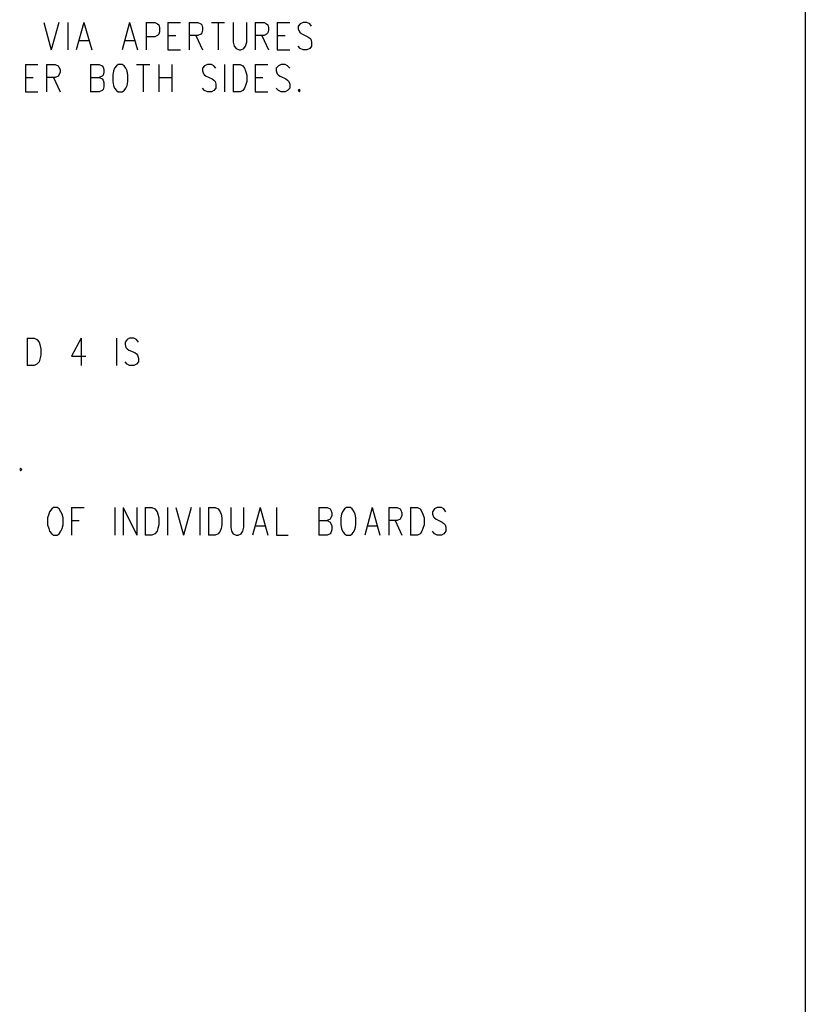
# Model space of a CAD drawing. Extents: x 11.9 to 28.1, y 10.8 to 21.2.
# Tile 16 of 27: x 26.2 to 28.1, y 13.7 to 16. Entities that reach past the tile are written whole.
import ezdxf

# ---------------------------------------------------------------- set-up
doc = ezdxf.new("R2010")
doc.units = 0
doc.header["$MEASUREMENT"] = 0
doc.layers.add('LAYNR1', color=2, linetype='Continuous')

msp = doc.modelspace()

# ---------------------------------------------------------------- linework, layer by layer
at = {"layer": 'LAYNR1', "color": 7}
for points in [[(28.093, 21.199), (28.093, 10.799)], [(26.285, 16.022), (26.303, 15.957)], [(26.321, 16.022), (26.303, 15.957)], [(26.342, 16.022), (26.342, 15.957)], [(26.38, 16.022), (26.362, 15.957)], [(26.38, 16.022), (26.399, 15.957)], [(26.489, 16.022), (26.471, 15.957)], [(26.489, 16.022), (26.508, 15.957)], [(26.528, 16.022), (26.528, 15.957)], [(26.528, 16.022), (26.549, 16.022), (26.555, 16.019), (26.558, 16.016), (26.56, 16.01), (26.56, 16), (26.558, 15.994), (26.555, 15.991), (26.549, 15.988), (26.528, 15.988)], [(26.58, 16.022), (26.58, 15.957)], [(26.58, 16.022), (26.61, 16.022)], [(26.63, 16.022), (26.63, 15.957)], [(26.63, 16.022), (26.651, 16.022), (26.658, 16.019), (26.66, 16.016), (26.662, 16.01), (26.662, 16.004), (26.66, 15.997), (26.658, 15.994), (26.651, 15.991), (26.63, 15.991)], [(26.683, 16.022), (26.714, 16.022)], [(26.699, 16.022), (26.699, 15.957)], [(26.735, 16.022), (26.735, 15.975), (26.737, 15.966), (26.742, 15.96), (26.749, 15.957), (26.753, 15.957), (26.76, 15.96), (26.764, 15.966), (26.767, 15.975), (26.767, 16.022)], [(26.787, 16.022), (26.787, 15.957)], [(26.787, 16.022), (26.808, 16.022), (26.814, 16.019), (26.817, 16.016), (26.819, 16.01), (26.819, 16.004), (26.817, 15.997), (26.814, 15.994), (26.808, 15.991), (26.787, 15.991)], [(26.839, 16.022), (26.839, 15.957)], [(26.839, 16.022), (26.869, 16.022)], [(26.921, 16.013), (26.917, 16.019), (26.91, 16.022), (26.901, 16.022), (26.894, 16.019), (26.889, 16.013), (26.889, 16.007), (26.892, 16), (26.894, 15.997), (26.899, 15.994), (26.912, 15.988), (26.917, 15.985), (26.919, 15.982), (26.921, 15.975), (26.921, 15.966), (26.917, 15.96), (26.91, 15.957), (26.901, 15.957), (26.894, 15.96), (26.889, 15.966)], [(26.369, 15.979), (26.392, 15.979)], [(26.478, 15.979), (26.501, 15.979)], [(26.58, 15.991), (26.599, 15.991)], [(26.646, 15.991), (26.662, 15.957)], [(26.803, 15.991), (26.819, 15.957)], [(26.839, 15.991), (26.858, 15.991)], [(26.58, 15.957), (26.61, 15.957)], [(26.839, 15.957), (26.869, 15.957)], [(26.242, 15.922), (26.242, 15.857)], [(26.242, 15.922), (26.271, 15.922)], [(26.292, 15.922), (26.292, 15.857)], [(26.292, 15.922), (26.312, 15.922), (26.319, 15.919), (26.321, 15.916), (26.324, 15.91), (26.324, 15.904), (26.321, 15.897), (26.319, 15.894), (26.312, 15.891), (26.292, 15.891)], [(26.396, 15.922), (26.396, 15.857)], [(26.396, 15.922), (26.417, 15.922), (26.424, 15.919), (26.426, 15.916), (26.428, 15.91), (26.428, 15.904), (26.426, 15.897), (26.424, 15.894), (26.417, 15.891)], [(26.505, 15.922), (26.537, 15.922)], [(26.521, 15.922), (26.521, 15.857)], [(26.558, 15.922), (26.558, 15.857)], [(26.589, 15.922), (26.589, 15.857)], [(26.694, 15.913), (26.689, 15.919), (26.683, 15.922), (26.674, 15.922), (26.667, 15.919), (26.662, 15.913), (26.662, 15.907), (26.664, 15.9), (26.667, 15.897), (26.671, 15.894), (26.685, 15.888), (26.689, 15.885), (26.692, 15.882), (26.694, 15.875), (26.694, 15.866), (26.689, 15.86), (26.683, 15.857), (26.674, 15.857), (26.667, 15.86), (26.662, 15.866)], [(26.714, 15.922), (26.714, 15.857)], [(26.735, 15.922), (26.735, 15.857)], [(26.735, 15.922), (26.751, 15.922), (26.758, 15.919), (26.762, 15.913), (26.764, 15.907), (26.767, 15.897), (26.767, 15.882), (26.764, 15.872), (26.762, 15.866), (26.758, 15.86), (26.751, 15.857), (26.735, 15.857)], [(26.787, 15.922), (26.787, 15.857)], [(26.787, 15.922), (26.817, 15.922)], [(26.869, 15.913), (26.864, 15.919), (26.858, 15.922), (26.849, 15.922), (26.842, 15.919), (26.837, 15.913), (26.837, 15.907), (26.839, 15.9), (26.842, 15.897), (26.846, 15.894), (26.86, 15.888), (26.864, 15.885), (26.867, 15.882), (26.869, 15.875), (26.869, 15.866), (26.864, 15.86), (26.858, 15.857), (26.849, 15.857), (26.842, 15.86), (26.837, 15.866)], [(26.242, 15.891), (26.26, 15.891)], [(26.308, 15.891), (26.324, 15.857)], [(26.396, 15.891), (26.417, 15.891), (26.424, 15.888), (26.426, 15.885), (26.428, 15.879), (26.428, 15.869), (26.426, 15.863), (26.424, 15.86), (26.417, 15.857), (26.396, 15.857)], [(26.558, 15.891), (26.589, 15.891)], [(26.787, 15.891), (26.805, 15.891)], [(26.242, 15.857), (26.271, 15.857)], [(26.787, 15.857), (26.817, 15.857)], [(26.246, 15.272), (26.246, 15.207)], [(26.246, 15.272), (26.262, 15.272), (26.269, 15.269), (26.274, 15.263), (26.276, 15.257), (26.278, 15.247), (26.278, 15.232), (26.276, 15.222), (26.274, 15.216), (26.269, 15.21), (26.262, 15.207), (26.246, 15.207)], [(26.374, 15.272), (26.351, 15.229), (26.385, 15.229)], [(26.374, 15.272), (26.374, 15.207)], [(26.458, 15.272), (26.458, 15.207)], [(26.51, 15.263), (26.505, 15.269), (26.499, 15.272), (26.489, 15.272), (26.483, 15.269), (26.478, 15.263), (26.478, 15.257), (26.48, 15.25), (26.483, 15.247), (26.487, 15.244), (26.501, 15.238), (26.505, 15.235), (26.508, 15.232), (26.51, 15.225), (26.51, 15.216), (26.505, 15.21), (26.499, 15.207), (26.489, 15.207), (26.483, 15.21), (26.478, 15.216)], [(26.351, 14.87), (26.351, 14.804)], [(26.351, 14.87), (26.381, 14.87)], [(26.454, 14.87), (26.454, 14.804)], [(26.474, 14.87), (26.474, 14.804)], [(26.474, 14.87), (26.506, 14.804)], [(26.506, 14.87), (26.506, 14.804)], [(26.526, 14.87), (26.526, 14.804)], [(26.526, 14.87), (26.542, 14.87), (26.549, 14.867), (26.554, 14.86), (26.556, 14.854), (26.558, 14.845), (26.558, 14.829), (26.556, 14.82), (26.554, 14.814), (26.549, 14.807), (26.542, 14.804), (26.526, 14.804)], [(26.579, 14.87), (26.579, 14.804)], [(26.599, 14.87), (26.617, 14.804)], [(26.635, 14.87), (26.617, 14.804)], [(26.656, 14.87), (26.656, 14.804)], [(26.676, 14.87), (26.676, 14.804)], [(26.676, 14.87), (26.692, 14.87), (26.699, 14.867), (26.704, 14.86), (26.706, 14.854), (26.708, 14.845), (26.708, 14.829), (26.706, 14.82), (26.704, 14.814), (26.699, 14.807), (26.692, 14.804), (26.676, 14.804)], [(26.729, 14.87), (26.729, 14.823), (26.731, 14.814), (26.735, 14.807), (26.742, 14.804), (26.747, 14.804), (26.754, 14.807), (26.758, 14.814), (26.76, 14.823), (26.76, 14.87)], [(26.799, 14.87), (26.781, 14.804)], [(26.799, 14.87), (26.817, 14.804)], [(26.838, 14.87), (26.838, 14.804), (26.865, 14.804)], [(26.938, 14.87), (26.938, 14.804)], [(26.938, 14.87), (26.958, 14.87), (26.965, 14.867), (26.967, 14.864), (26.969, 14.857), (26.969, 14.851), (26.967, 14.845), (26.965, 14.842), (26.958, 14.839)], [(27.065, 14.87), (27.047, 14.804)], [(27.065, 14.87), (27.083, 14.804)], [(27.104, 14.87), (27.104, 14.804)], [(27.104, 14.87), (27.124, 14.87), (27.131, 14.867), (27.133, 14.864), (27.135, 14.857), (27.135, 14.851), (27.133, 14.845), (27.131, 14.842), (27.124, 14.839), (27.104, 14.839)], [(27.156, 14.87), (27.156, 14.804)], [(27.156, 14.87), (27.172, 14.87), (27.179, 14.867), (27.183, 14.86), (27.185, 14.854), (27.188, 14.845), (27.188, 14.829), (27.185, 14.82), (27.183, 14.814), (27.179, 14.807), (27.172, 14.804), (27.156, 14.804)], [(27.24, 14.86), (27.235, 14.867), (27.229, 14.87), (27.219, 14.87), (27.213, 14.867), (27.208, 14.86), (27.208, 14.854), (27.21, 14.848), (27.213, 14.845), (27.217, 14.842), (27.231, 14.835), (27.235, 14.832), (27.238, 14.829), (27.24, 14.823), (27.24, 14.814), (27.235, 14.807), (27.229, 14.804), (27.219, 14.804), (27.213, 14.807), (27.208, 14.814)], [(26.351, 14.839), (26.369, 14.839)], [(26.938, 14.839), (26.958, 14.839), (26.965, 14.835), (26.967, 14.832), (26.969, 14.826), (26.969, 14.817), (26.967, 14.81), (26.965, 14.807), (26.958, 14.804), (26.938, 14.804)], [(27.119, 14.839), (27.135, 14.804)], [(26.788, 14.826), (26.81, 14.826)], [(27.054, 14.826), (27.076, 14.826)]]:
    msp.add_lwpolyline(points, dxfattribs=at)
for points in [[(26.462, 15.922), (26.458, 15.919), (26.453, 15.913), (26.451, 15.907), (26.449, 15.897), (26.449, 15.882), (26.451, 15.872), (26.453, 15.866), (26.458, 15.86), (26.462, 15.857), (26.471, 15.857), (26.476, 15.86), (26.48, 15.866), (26.483, 15.872), (26.485, 15.882), (26.485, 15.897), (26.483, 15.907), (26.48, 15.913), (26.476, 15.919), (26.471, 15.922), (26.462, 15.922)], [(26.892, 15.863), (26.889, 15.86), (26.892, 15.857), (26.894, 15.86), (26.892, 15.863)], [(26.23, 14.963), (26.228, 14.96), (26.23, 14.957), (26.233, 14.96), (26.23, 14.963)], [(26.308, 14.87), (26.304, 14.867), (26.299, 14.86), (26.297, 14.854), (26.294, 14.845), (26.294, 14.829), (26.297, 14.82), (26.299, 14.814), (26.304, 14.807), (26.308, 14.804), (26.317, 14.804), (26.322, 14.807), (26.326, 14.814), (26.329, 14.82), (26.331, 14.829), (26.331, 14.845), (26.329, 14.854), (26.326, 14.86), (26.322, 14.867), (26.317, 14.87), (26.308, 14.87)], [(27.004, 14.87), (26.999, 14.867), (26.994, 14.86), (26.992, 14.854), (26.99, 14.845), (26.99, 14.829), (26.992, 14.82), (26.994, 14.814), (26.999, 14.807), (27.004, 14.804), (27.013, 14.804), (27.017, 14.807), (27.022, 14.814), (27.024, 14.82), (27.026, 14.829), (27.026, 14.845), (27.024, 14.854), (27.022, 14.86), (27.017, 14.867), (27.013, 14.87), (27.004, 14.87)]]:
    msp.add_lwpolyline(points, close=True, dxfattribs=at)

doc.saveas('drawing.dxf')
